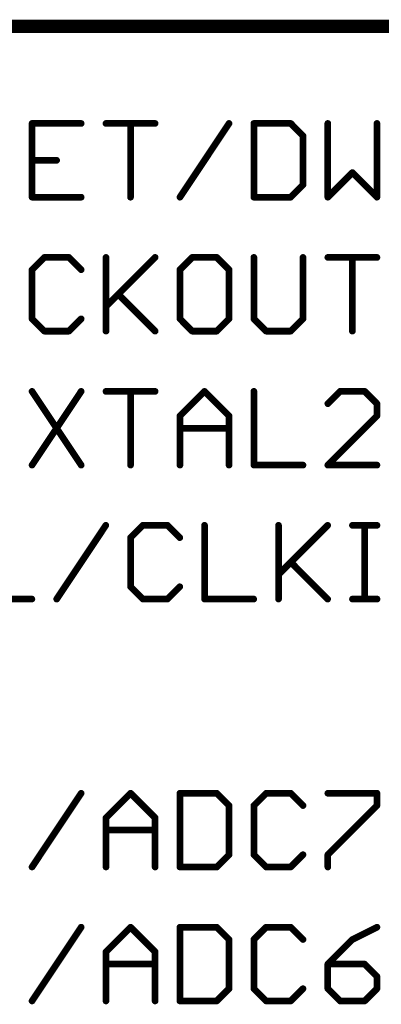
# Model space of a CAD drawing. Extents: x -3 to 170, y -3 to 86.
# Tile 10 of 27: x 59 to 66, y 65 to 84. Entities that reach past the tile are written whole.
import ezdxf

# ---------------------------------------------------------------- set-up
doc = ezdxf.new("R2010")
doc.units = 0
doc.layers.add('94', color=14, linetype='CONTINUOUS')
doc.layers.add('95', color=251, linetype='CONTINUOUS')

msp = doc.modelspace()

# ---------------------------------------------------------------- linework, layer by layer
at = {"layer": '94', "const_width": 0.254}
msp.add_lwpolyline([(25.4, 83.82), (73.66, 83.82)], dxfattribs=at)
at = {"layer": '95', "const_width": 0.127}
for points in [[(60.1571, 81.9797), (59.2249, 81.9797)], [(59.2249, 81.9797), (59.2249, 80.5815)], [(60.6282, 81.9797), (61.5603, 81.9797)], [(61.0943, 80.5815), (61.0943, 81.9797)], [(62.0315, 80.5815), (62.9636, 81.9797)], [(63.4348, 81.9797), (63.4348, 80.5815)], [(64.1339, 81.9797), (63.4348, 81.9797)], [(64.3669, 81.7467), (64.1339, 81.9797)], [(64.838, 81.9797), (64.838, 80.5815)], [(65.7702, 80.5815), (65.7702, 81.9797)], [(64.3669, 80.8145), (64.3669, 81.7467)], [(59.2249, 81.2806), (59.691, 81.2806)], [(64.838, 80.5815), (65.3041, 81.0476)], [(65.3041, 81.0476), (65.7702, 80.5815)], [(64.1339, 80.5815), (64.3669, 80.8145)], [(59.2249, 80.5815), (60.1571, 80.5815)], [(63.4348, 80.5815), (64.1339, 80.5815)], [(59.458, 79.4397), (59.2249, 79.2067)], [(59.924, 79.4397), (59.458, 79.4397)], [(60.1571, 79.2067), (59.924, 79.4397)], [(60.6282, 79.4397), (60.6282, 78.0415)], [(60.6282, 78.5076), (61.5603, 79.4397)], [(62.2645, 79.4397), (62.0315, 79.2067)], [(62.7306, 79.4397), (62.2645, 79.4397)], [(62.9636, 79.2067), (62.7306, 79.4397)], [(63.4348, 79.4397), (63.4348, 78.2745)], [(64.3669, 78.2745), (64.3669, 79.4397)], [(64.838, 79.4397), (65.7702, 79.4397)], [(65.3041, 78.0415), (65.3041, 79.4397)], [(59.2249, 79.2067), (59.2249, 78.2745)], [(62.0315, 79.2067), (62.0315, 78.2745)], [(62.9636, 78.2745), (62.9636, 79.2067)], [(60.8612, 78.7406), (61.5603, 78.0415)], [(59.2249, 78.2745), (59.458, 78.0415)], [(59.924, 78.0415), (60.1571, 78.2745)], [(62.0315, 78.2745), (62.2645, 78.0415)], [(62.7306, 78.0415), (62.9636, 78.2745)], [(63.4348, 78.2745), (63.6678, 78.0415)], [(64.1339, 78.0415), (64.3669, 78.2745)], [(59.458, 78.0415), (59.924, 78.0415)], [(62.2645, 78.0415), (62.7306, 78.0415)], [(63.6678, 78.0415), (64.1339, 78.0415)], [(59.2249, 76.8997), (60.1571, 75.5015)], [(60.1571, 76.8997), (59.2249, 75.5015)], [(60.6282, 76.8997), (61.5603, 76.8997)], [(61.0943, 75.5015), (61.0943, 76.8997)], [(62.0315, 76.4336), (62.4976, 76.8997)], [(62.4976, 76.8997), (62.9636, 76.4336)], [(63.4348, 76.8997), (63.4348, 75.5015)], [(65.0711, 76.8997), (64.8381, 76.6667)], [(65.5371, 76.8997), (65.0711, 76.8997)], [(65.7702, 76.6667), (65.5371, 76.8997)], [(65.7702, 76.4336), (65.7702, 76.6667)], [(62.0315, 75.5015), (62.0315, 76.4336)], [(62.9636, 76.4336), (62.9636, 75.5015)], [(64.8381, 75.5015), (65.7702, 76.4336)], [(62.0315, 76.2006), (62.9636, 76.2006)], [(63.4348, 75.5015), (64.3669, 75.5015)], [(65.7702, 75.5015), (64.8381, 75.5015)], [(59.6927, 72.9615), (60.6248, 74.3597)], [(61.329, 74.3597), (61.096, 74.1267)], [(61.7951, 74.3597), (61.329, 74.3597)], [(62.0281, 74.1267), (61.7951, 74.3597)], [(62.4992, 74.3597), (62.4992, 72.9615)], [(63.9025, 74.3597), (63.9025, 72.9615)], [(63.9025, 73.4276), (64.8347, 74.3597)], [(65.3058, 74.3597), (65.7719, 74.3597)], [(65.5388, 72.9615), (65.5388, 74.3597)], [(61.096, 74.1267), (61.096, 73.1945)], [(64.1356, 73.6606), (64.8347, 72.9615)], [(61.096, 73.1945), (61.329, 72.9615)], [(61.7951, 72.9615), (62.0281, 73.1945)], [(58.2894, 72.9615), (59.2215, 72.9615)], [(61.329, 72.9615), (61.7951, 72.9615)], [(62.4992, 72.9615), (63.4314, 72.9615)], [(65.3058, 72.9615), (65.7719, 72.9615)], [(59.2249, 67.8815), (60.1571, 69.2797)], [(60.6282, 68.8136), (61.0943, 69.2797)], [(61.0943, 69.2797), (61.5603, 68.8136)], [(62.0315, 69.2797), (62.0315, 67.8815)], [(62.7306, 69.2797), (62.0315, 69.2797)], [(62.9636, 69.0467), (62.7306, 69.2797)], [(63.6678, 69.2797), (63.4348, 69.0467)], [(64.1339, 69.2797), (63.6678, 69.2797)], [(64.3669, 69.0467), (64.1339, 69.2797)], [(64.838, 69.2797), (65.7702, 69.2797)], [(65.7702, 69.2797), (65.7702, 69.0467)], [(62.9636, 68.1145), (62.9636, 69.0467)], [(63.4348, 69.0467), (63.4348, 68.1145)], [(65.7702, 69.0467), (64.838, 68.1145)], [(60.6282, 67.8815), (60.6282, 68.8136)], [(61.5603, 68.8136), (61.5603, 67.8815)], [(60.6282, 68.5806), (61.5603, 68.5806)], [(62.7306, 67.8815), (62.9636, 68.1145)], [(63.4348, 68.1145), (63.6678, 67.8815)], [(64.1339, 67.8815), (64.3669, 68.1145)], [(64.838, 68.1145), (64.838, 67.8815)], [(62.0315, 67.8815), (62.7306, 67.8815)], [(63.6678, 67.8815), (64.1339, 67.8815)], [(59.2249, 65.3415), (60.1571, 66.7397)], [(60.6282, 66.2736), (61.0943, 66.7397)], [(61.0943, 66.7397), (61.5603, 66.2736)], [(62.0315, 66.7397), (62.0315, 65.3415)], [(62.7306, 66.7397), (62.0315, 66.7397)], [(62.9636, 66.5067), (62.7306, 66.7397)], [(63.6678, 66.7397), (63.4348, 66.5067)], [(64.1339, 66.7397), (63.6678, 66.7397)], [(64.3669, 66.5067), (64.1339, 66.7397)], [(65.7702, 66.7397), (65.3041, 66.5067)], [(62.9636, 65.5745), (62.9636, 66.5067)], [(63.4348, 66.5067), (63.4348, 65.5745)], [(65.3041, 66.5067), (64.838, 66.0406)], [(60.6282, 65.3415), (60.6282, 66.2736)], [(61.5603, 66.2736), (61.5603, 65.3415)], [(60.6282, 66.0406), (61.5603, 66.0406)], [(64.838, 66.0406), (64.838, 65.5745)], [(65.5371, 66.0406), (64.838, 66.0406)], [(65.7702, 65.8076), (65.5371, 66.0406)], [(65.7702, 65.5745), (65.7702, 65.8076)], [(62.7306, 65.3415), (62.9636, 65.5745)], [(63.4348, 65.5745), (63.6678, 65.3415)], [(64.1339, 65.3415), (64.3669, 65.5745)], [(64.838, 65.5745), (65.0711, 65.3415)], [(65.5371, 65.3415), (65.7702, 65.5745)], [(62.0315, 65.3415), (62.7306, 65.3415)], [(63.6678, 65.3415), (64.1339, 65.3415)], [(65.0711, 65.3415), (65.5371, 65.3415)]]:
    msp.add_lwpolyline(points, dxfattribs=at)
at = {"layer": '95', "const_width": 0.0635}
for points in [[(59.2567, 81.9797, 1), (59.1932, 81.9797)], [(59.2249, 82.0114, 1), (59.2249, 81.9479)], [(60.1571, 81.9479, 1), (60.1571, 82.0114)], [(60.6282, 82.0114, 1), (60.6282, 81.9479)], [(61.126, 81.9797, 1), (61.0625, 81.9797)], [(61.5603, 81.9479, 1), (61.5603, 82.0114)], [(62.99, 81.9621, 1), (62.9372, 81.9973)], [(63.4665, 81.9797, 1), (63.403, 81.9797)], [(63.4348, 82.0114, 1), (63.4348, 81.9479)], [(64.1563, 82.0021, 1), (64.1114, 81.9572)], [(64.1339, 81.9479, 1), (64.1339, 82.0114)], [(64.8698, 81.9797, 1), (64.8063, 81.9797)], [(65.8019, 81.9797, 1), (65.7384, 81.9797)], [(64.3986, 81.7467, 1), (64.3351, 81.7467)], [(64.3444, 81.7242, 1), (64.3893, 81.7691)], [(59.2249, 81.3123, 1), (59.2249, 81.2488)], [(59.691, 81.2488, 1), (59.691, 81.3123)], [(65.3266, 81.07, 1), (65.2817, 81.0251)], [(65.3266, 81.0251, 1), (65.2817, 81.07)], [(64.3351, 80.8145, 1), (64.3986, 80.8145)], [(64.3893, 80.7921, 1), (64.3444, 80.837)], [(59.2249, 80.6133, 1), (59.2249, 80.5498)], [(59.1932, 80.5815, 1), (59.2567, 80.5815)], [(60.1571, 80.5498, 1), (60.1571, 80.6133)], [(61.0625, 80.5815, 1), (61.126, 80.5815)], [(62.0051, 80.5991, 1), (62.0579, 80.5639)], [(63.403, 80.5815, 1), (63.4665, 80.5815)], [(63.4348, 80.6133, 1), (63.4348, 80.5498)], [(64.1114, 80.604, 1), (64.1563, 80.559)], [(64.1339, 80.5498, 1), (64.1339, 80.6133)], [(64.8156, 80.604, 1), (64.8605, 80.559)], [(64.8063, 80.5815, 1), (64.8698, 80.5815)], [(65.7384, 80.5815, 1), (65.8019, 80.5815)], [(65.7477, 80.559, 1), (65.7926, 80.604)], [(59.458, 79.4714, 1), (59.458, 79.4079)], [(59.4804, 79.4172, 1), (59.4355, 79.4621)], [(59.9465, 79.4621, 1), (59.9016, 79.4172)], [(59.924, 79.4079, 1), (59.924, 79.4714)], [(60.66, 79.4397, 1), (60.5965, 79.4397)], [(61.5828, 79.4172, 1), (61.5379, 79.4621)], [(62.2645, 79.4714, 1), (62.2645, 79.4079)], [(62.287, 79.4172, 1), (62.2421, 79.4621)], [(62.753, 79.4621, 1), (62.7081, 79.4172)], [(62.7306, 79.4079, 1), (62.7306, 79.4714)], [(63.4665, 79.4397, 1), (63.403, 79.4397)], [(64.3986, 79.4397, 1), (64.3351, 79.4397)], [(64.838, 79.4714, 1), (64.838, 79.4079)], [(65.3359, 79.4397, 1), (65.2724, 79.4397)], [(65.7702, 79.4079, 1), (65.7702, 79.4714)], [(59.2567, 79.2067, 1), (59.1932, 79.2067)], [(59.2025, 79.2291, 1), (59.2474, 79.1842)], [(60.1346, 79.1842, 1), (60.1795, 79.2291)], [(62.0632, 79.2067, 1), (61.9997, 79.2067)], [(62.009, 79.2291, 1), (62.0539, 79.1842)], [(62.9954, 79.2067, 1), (62.9319, 79.2067)], [(62.9412, 79.1842, 1), (62.9861, 79.2291)], [(60.8837, 78.763, 1), (60.8388, 78.7181)], [(60.6058, 78.53, 1), (60.6507, 78.4851)], [(59.1932, 78.2745, 1), (59.2567, 78.2745)], [(59.2474, 78.297, 1), (59.2025, 78.2521)], [(60.1795, 78.2521, 1), (60.1346, 78.297)], [(61.9997, 78.2745, 1), (62.0632, 78.2745)], [(62.0539, 78.297, 1), (62.009, 78.2521)], [(62.9319, 78.2745, 1), (62.9954, 78.2745)], [(62.9861, 78.2521, 1), (62.9412, 78.297)], [(63.403, 78.2745, 1), (63.4665, 78.2745)], [(63.4572, 78.297, 1), (63.4123, 78.2521)], [(64.3351, 78.2745, 1), (64.3986, 78.2745)], [(64.3893, 78.2521, 1), (64.3444, 78.297)], [(59.458, 78.0733, 1), (59.458, 78.0097)], [(59.4355, 78.019, 1), (59.4804, 78.064)], [(59.9016, 78.064, 1), (59.9465, 78.019)], [(59.924, 78.0097, 1), (59.924, 78.0733)], [(60.5965, 78.0415, 1), (60.66, 78.0415)], [(61.5379, 78.019, 1), (61.5828, 78.064)], [(62.2645, 78.0733, 1), (62.2645, 78.0097)], [(62.2421, 78.019, 1), (62.287, 78.064)], [(62.7081, 78.064, 1), (62.753, 78.019)], [(62.7306, 78.0097, 1), (62.7306, 78.0733)], [(63.6678, 78.0733, 1), (63.6678, 78.0097)], [(63.6453, 78.019, 1), (63.6902, 78.064)], [(64.1114, 78.064, 1), (64.1563, 78.019)], [(64.1339, 78.0097, 1), (64.1339, 78.0733)], [(65.2724, 78.0415, 1), (65.3359, 78.0415)], [(59.2514, 76.9173, 1), (59.1985, 76.8821)], [(60.1835, 76.8821, 1), (60.1306, 76.9173)], [(60.6282, 76.9314, 1), (60.6282, 76.8679)], [(61.126, 76.8997, 1), (61.0625, 76.8997)], [(61.5603, 76.8679, 1), (61.5603, 76.9314)], [(62.52, 76.9221, 1), (62.4751, 76.8772)], [(62.52, 76.8772, 1), (62.4751, 76.9221)], [(63.4665, 76.8997, 1), (63.403, 76.8997)], [(65.0711, 76.9314, 1), (65.0711, 76.8679)], [(65.0935, 76.8772, 1), (65.0486, 76.9221)], [(65.5596, 76.9221, 1), (65.5147, 76.8772)], [(65.5371, 76.8679, 1), (65.5371, 76.9314)], [(65.8019, 76.6667, 1), (65.7384, 76.6667)], [(64.8156, 76.6891, 1), (64.8605, 76.6442)], [(65.7477, 76.6442, 1), (65.7926, 76.6891)], [(62.0632, 76.4336, 1), (61.9997, 76.4336)], [(62.009, 76.4561, 1), (62.0539, 76.4112)], [(62.9954, 76.4336, 1), (62.9319, 76.4336)], [(62.9412, 76.4112, 1), (62.9861, 76.4561)], [(65.7384, 76.4336, 1), (65.8019, 76.4336)], [(65.7926, 76.4112, 1), (65.7477, 76.4561)], [(62.0315, 76.2323, 1), (62.0315, 76.1688)], [(62.9636, 76.1688, 1), (62.9636, 76.2323)], [(59.1985, 75.5191, 1), (59.2514, 75.4839)], [(60.1306, 75.4839, 1), (60.1835, 75.5191)], [(61.0625, 75.5015, 1), (61.126, 75.5015)], [(61.9997, 75.5015, 1), (62.0632, 75.5015)], [(62.9319, 75.5015, 1), (62.9954, 75.5015)], [(63.403, 75.5015, 1), (63.4665, 75.5015)], [(63.4348, 75.5333, 1), (63.4348, 75.4698)], [(64.3669, 75.4698, 1), (64.3669, 75.5333)], [(64.8156, 75.524, 1), (64.8605, 75.479)], [(64.8381, 75.5333, 1), (64.8381, 75.4698)], [(65.7702, 75.4698, 1), (65.7702, 75.5333)], [(60.6512, 74.3421, 1), (60.5984, 74.3773)], [(61.329, 74.3914, 1), (61.329, 74.3279)], [(61.3515, 74.3372, 1), (61.3065, 74.3821)], [(61.8175, 74.3821, 1), (61.7726, 74.3372)], [(61.7951, 74.3279, 1), (61.7951, 74.3914)], [(62.531, 74.3597, 1), (62.4675, 74.3597)], [(63.9343, 74.3597, 1), (63.8708, 74.3597)], [(64.8571, 74.3372, 1), (64.8122, 74.3821)], [(65.3058, 74.3914, 1), (65.3058, 74.3279)], [(65.5706, 74.3597, 1), (65.5071, 74.3597)], [(65.7719, 74.3279, 1), (65.7719, 74.3914)], [(61.1277, 74.1267, 1), (61.0642, 74.1267)], [(61.0735, 74.1491, 1), (61.1184, 74.1042)], [(62.0056, 74.1042, 1), (62.0505, 74.1491)], [(64.158, 73.683, 1), (64.1131, 73.6381)], [(63.8801, 73.45, 1), (63.925, 73.4051)], [(61.0642, 73.1945, 1), (61.1277, 73.1945)], [(61.1184, 73.217, 1), (61.0735, 73.1721)], [(62.0505, 73.1721, 1), (62.0056, 73.217)], [(59.2215, 72.9297, 1), (59.2215, 72.9933)], [(59.6663, 72.9791, 1), (59.7191, 72.9439)], [(61.329, 72.9933, 1), (61.329, 72.9297)], [(61.3065, 72.939, 1), (61.3515, 72.984)], [(61.7726, 72.984, 1), (61.8175, 72.939)], [(61.7951, 72.9297, 1), (61.7951, 72.9933)], [(62.4992, 72.9933, 1), (62.4992, 72.9297)], [(63.4314, 72.9297, 1), (63.4314, 72.9933)], [(64.8122, 72.939, 1), (64.8571, 72.984)], [(65.3058, 72.9933, 1), (65.3058, 72.9297)], [(65.7719, 72.9297, 1), (65.7719, 72.9933)], [(62.4675, 72.9615, 1), (62.531, 72.9615)], [(63.8708, 72.9615, 1), (63.9343, 72.9615)], [(65.5071, 72.9615, 1), (65.5706, 72.9615)], [(60.1835, 69.2621, 1), (60.1306, 69.2973)], [(61.1167, 69.3021, 1), (61.0718, 69.2572)], [(61.1167, 69.2572, 1), (61.0718, 69.3021)], [(62.0632, 69.2797, 1), (61.9997, 69.2797)], [(62.0315, 69.3114, 1), (62.0315, 69.2479)], [(62.753, 69.3021, 1), (62.7081, 69.2572)], [(62.7306, 69.2479, 1), (62.7306, 69.3114)], [(63.6678, 69.3114, 1), (63.6678, 69.2479)], [(63.6902, 69.2572, 1), (63.6453, 69.3021)], [(64.1563, 69.3021, 1), (64.1114, 69.2572)], [(64.1339, 69.2479, 1), (64.1339, 69.3114)], [(64.838, 69.3114, 1), (64.838, 69.2479)], [(65.8019, 69.2797, 1), (65.7384, 69.2797)], [(65.7702, 69.2479, 1), (65.7702, 69.3114)], [(62.9954, 69.0467, 1), (62.9319, 69.0467)], [(62.9412, 69.0242, 1), (62.9861, 69.0691)], [(63.4665, 69.0467, 1), (63.403, 69.0467)], [(63.4123, 69.0691, 1), (63.4572, 69.0242)], [(64.3444, 69.0242, 1), (64.3893, 69.0691)], [(65.7384, 69.0467, 1), (65.8019, 69.0467)], [(65.7926, 69.0242, 1), (65.7477, 69.0691)], [(60.66, 68.8136, 1), (60.5965, 68.8136)], [(60.6058, 68.8361, 1), (60.6507, 68.7912)], [(61.5921, 68.8136, 1), (61.5286, 68.8136)], [(61.5379, 68.7912, 1), (61.5828, 68.8361)], [(60.6282, 68.6123, 1), (60.6282, 68.5488)], [(61.5603, 68.5488, 1), (61.5603, 68.6123)], [(62.9319, 68.1145, 1), (62.9954, 68.1145)], [(62.9861, 68.0921, 1), (62.9412, 68.137)], [(63.403, 68.1145, 1), (63.4665, 68.1145)], [(63.4572, 68.137, 1), (63.4123, 68.0921)], [(64.3893, 68.0921, 1), (64.3444, 68.137)], [(64.8698, 68.1145, 1), (64.8063, 68.1145)], [(64.8156, 68.137, 1), (64.8605, 68.0921)], [(59.1985, 67.8991, 1), (59.2513, 67.8639)], [(60.5965, 67.8815, 1), (60.66, 67.8815)], [(61.5286, 67.8815, 1), (61.5921, 67.8815)], [(61.9997, 67.8815, 1), (62.0632, 67.8815)], [(62.0315, 67.9133, 1), (62.0315, 67.8498)], [(62.7081, 67.904, 1), (62.753, 67.859)], [(62.7306, 67.8498, 1), (62.7306, 67.9133)], [(63.6678, 67.9133, 1), (63.6678, 67.8498)], [(63.6453, 67.859, 1), (63.6902, 67.904)], [(64.1114, 67.904, 1), (64.1563, 67.859)], [(64.1339, 67.8498, 1), (64.1339, 67.9133)], [(64.8063, 67.8815, 1), (64.8698, 67.8815)], [(60.1835, 66.7221, 1), (60.1306, 66.7573)], [(61.1167, 66.7621, 1), (61.0718, 66.7172)], [(61.1167, 66.7172, 1), (61.0718, 66.7621)], [(62.0632, 66.7397, 1), (61.9997, 66.7397)], [(62.0315, 66.7714, 1), (62.0315, 66.7079)], [(62.753, 66.7621, 1), (62.7081, 66.7172)], [(62.7306, 66.7079, 1), (62.7306, 66.7714)], [(63.6678, 66.7714, 1), (63.6678, 66.7079)], [(63.6902, 66.7172, 1), (63.6453, 66.7621)], [(64.1563, 66.7621, 1), (64.1114, 66.7172)], [(64.1339, 66.7079, 1), (64.1339, 66.7714)], [(65.7844, 66.7113, 1), (65.756, 66.7681)], [(62.9954, 66.5067, 1), (62.9319, 66.5067)], [(62.9412, 66.4842, 1), (62.9861, 66.5291)], [(63.4665, 66.5067, 1), (63.403, 66.5067)], [(63.4123, 66.5291, 1), (63.4572, 66.4842)], [(64.3444, 66.4842, 1), (64.3893, 66.5291)], [(65.2899, 66.5351, 1), (65.3183, 66.4783)], [(65.3265, 66.4842, 1), (65.2816, 66.5291)], [(60.66, 66.2736, 1), (60.5964, 66.2736)], [(60.6057, 66.2961, 1), (60.6507, 66.2512)], [(61.5921, 66.2736, 1), (61.5286, 66.2736)], [(61.5379, 66.2512, 1), (61.5828, 66.2961)], [(60.6282, 66.0723, 1), (60.6282, 66.0088)], [(61.5603, 66.0088, 1), (61.5603, 66.0723)], [(64.8698, 66.0406, 1), (64.8063, 66.0406)], [(64.838, 66.0723, 1), (64.838, 66.0088)], [(64.8156, 66.063, 1), (64.8605, 66.0181)], [(65.5596, 66.063, 1), (65.5147, 66.0181)], [(65.5371, 66.0088, 1), (65.5371, 66.0723)], [(65.8019, 65.8076, 1), (65.7384, 65.8076)], [(65.7477, 65.7851, 1), (65.7926, 65.83)], [(62.9319, 65.5745, 1), (62.9954, 65.5745)], [(62.9861, 65.5521, 1), (62.9412, 65.597)], [(63.403, 65.5745, 1), (63.4665, 65.5745)], [(63.4572, 65.597, 1), (63.4123, 65.5521)], [(64.3893, 65.5521, 1), (64.3444, 65.597)], [(64.8063, 65.5745, 1), (64.8698, 65.5745)], [(64.8605, 65.597, 1), (64.8156, 65.5521)], [(65.7384, 65.5745, 1), (65.8019, 65.5745)], [(65.7926, 65.5521, 1), (65.7477, 65.597)], [(59.1985, 65.3591, 1), (59.2513, 65.3239)], [(60.5964, 65.3415, 1), (60.66, 65.3415)], [(61.5286, 65.3415, 1), (61.5921, 65.3415)], [(61.9997, 65.3415, 1), (62.0632, 65.3415)], [(62.0315, 65.3732, 1), (62.0315, 65.3097)], [(62.7081, 65.364, 1), (62.753, 65.319)], [(62.7306, 65.3097, 1), (62.7306, 65.3732)], [(63.6678, 65.3732, 1), (63.6678, 65.3097)], [(63.6453, 65.319, 1), (63.6902, 65.364)], [(64.1114, 65.364, 1), (64.1563, 65.319)], [(64.1339, 65.3097, 1), (64.1339, 65.3732)], [(65.0711, 65.3732, 1), (65.0711, 65.3097)], [(65.0486, 65.319, 1), (65.0935, 65.364)], [(65.5147, 65.364, 1), (65.5596, 65.319)], [(65.5371, 65.3097, 1), (65.5371, 65.3732)]]:
    msp.add_lwpolyline(points, format="xyb", dxfattribs=at)

doc.saveas('drawing.dxf')
